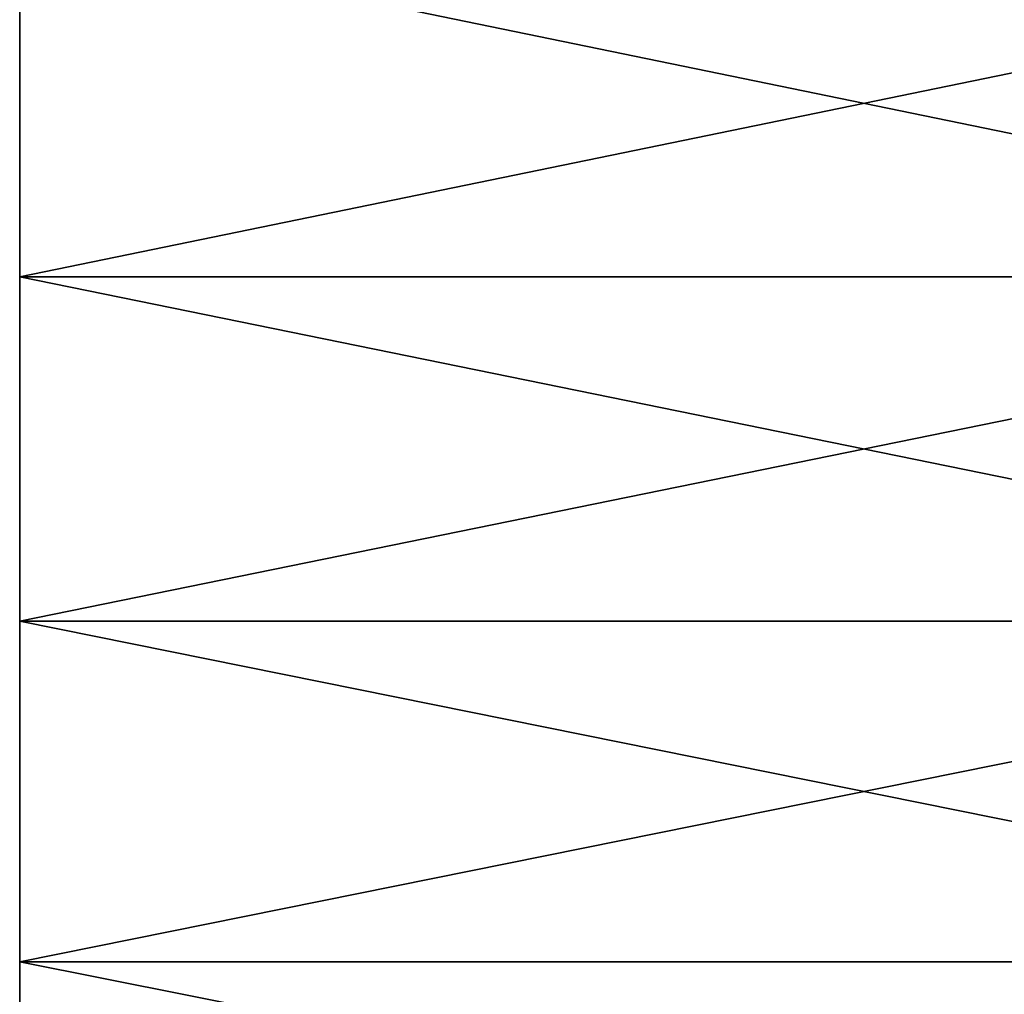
# Model space of a CAD drawing. Header units: metres. Extents: x -46 to 104, y -30 to 30.
# Tile 37 of 256: x -45.5 to -42, y -8.79 to -5.32. Entities that reach past the tile are written whole.
import ezdxf

# ---------------------------------------------------------------- set-up
doc = ezdxf.new("R2010")
doc.units = ezdxf.units.M
doc.layers.add('solid_26_000_502_XXX', color=7, linetype='CONTINUOUS')

msp = doc.modelspace()

# ---------------------------------------------------------------- linework, layer by layer
at = {"layer": 'solid_26_000_502_XXX'}
for points in [[(-39.5, -5.003065, 582.420105), (-39.5, -6.237354, 582.655579), (-45.5, -5.003147, 582.420105)], [(-39.5, -5.003065, 641.579895), (-45.5, -5.003147, 641.579895), (-45.5, -6.237317, 641.344421)], [(-39.5, -6.237354, 641.344421), (-39.5, -5.003065, 641.579895), (-45.5, -6.237317, 641.344421)], [(-39.5, -5.003065, -29.579882), (-39.5, -6.237354, -29.344427), (-45.5, -5.003147, -29.579866)], [(-39.5, -5.003065, 29.579882), (-45.5, -5.003147, 29.579866), (-45.5, -6.237317, 29.344435)], [(-39.5, -6.237354, 29.344427), (-39.5, -5.003065, 29.579882), (-45.5, -6.237317, 29.344435)], [(-45.5, -5.003147, 641.579895), (-45.5, -5.003147, 582.420105), (-45.5, -6.237317, 582.655579)], [(-39.5, -6.237354, 582.655579), (-45.5, -6.237317, 582.655579), (-45.5, -5.003147, 582.420105)], [(-45.5, -5.003147, 641.579895), (-45.5, -6.237317, 582.655579), (-45.5, -6.237317, 641.344421)], [(-45.5, -5.003147, 29.579866), (-45.5, -5.003147, -29.579866), (-45.5, -6.237317, -29.344435)], [(-39.5, -6.237354, -29.344427), (-45.5, -6.237317, -29.344435), (-45.5, -5.003147, -29.579866)], [(-45.5, -5.003147, 29.579866), (-45.5, -6.237317, -29.344435), (-45.5, -6.237317, 29.344435)], [(-45.5, -6.237317, 641.344421), (-45.5, -6.237317, 582.655579), (-45.5, -7.460798, 582.942505)], [(-39.5, -7.460701, 582.942505), (-45.5, -7.460798, 582.942505), (-45.5, -6.237317, 582.655579)], [(-39.5, -6.237354, 582.655579), (-39.5, -7.460701, 582.942505), (-45.5, -6.237317, 582.655579)], [(-45.5, -6.237317, 641.344421), (-45.5, -7.460798, 582.942505), (-45.5, -7.460798, 641.057495)], [(-39.5, -6.237354, 641.344421), (-45.5, -6.237317, 641.344421), (-45.5, -7.460798, 641.057495)], [(-45.5, -6.237317, 29.344435), (-45.5, -6.237317, -29.344435), (-45.5, -7.460798, -29.057468)], [(-39.5, -7.460701, -29.057493), (-45.5, -7.460798, -29.057468), (-45.5, -6.237317, -29.344435)], [(-39.5, -6.237354, -29.344427), (-39.5, -7.460701, -29.057493), (-45.5, -6.237317, -29.344435)], [(-45.5, -6.237317, 29.344435), (-45.5, -7.460798, -29.057468), (-45.5, -7.460798, 29.057468)], [(-39.5, -6.237354, 29.344427), (-45.5, -6.237317, 29.344435), (-45.5, -7.460798, 29.057468)], [(-39.5, -7.460701, 641.057495), (-39.5, -6.237354, 641.344421), (-45.5, -7.460798, 641.057495)], [(-39.5, -7.460701, 29.057493), (-39.5, -6.237354, 29.344427), (-45.5, -7.460798, 29.057468)], [(-39.5, -7.460701, 582.942505), (-39.5, -8.670959, 583.280396), (-45.5, -7.460798, 582.942505)], [(-39.5, -7.460701, 641.057495), (-45.5, -7.460798, 641.057495), (-45.5, -8.670913, 640.719604)], [(-39.5, -8.670959, 640.719604), (-39.5, -7.460701, 641.057495), (-45.5, -8.670913, 640.719604)], [(-39.5, -7.460701, -29.057493), (-39.5, -8.670959, -28.719584), (-45.5, -7.460798, -29.057468)], [(-39.5, -7.460701, 29.057493), (-45.5, -7.460798, 29.057468), (-45.5, -8.670913, 28.719599)], [(-39.5, -8.670959, 28.719584), (-39.5, -7.460701, 29.057493), (-45.5, -8.670913, 28.719599)], [(-45.5, -7.460798, 641.057495), (-45.5, -7.460798, 582.942505), (-45.5, -8.670913, 583.280396)], [(-39.5, -8.670959, 583.280396), (-45.5, -8.670913, 583.280396), (-45.5, -7.460798, 582.942505)], [(-45.5, -7.460798, 641.057495), (-45.5, -8.670913, 583.280396), (-45.5, -8.670913, 640.719604)], [(-45.5, -7.460798, 29.057468), (-45.5, -7.460798, -29.057468), (-45.5, -8.670913, -28.719599)], [(-39.5, -8.670959, -28.719584), (-45.5, -8.670913, -28.719599), (-45.5, -7.460798, -29.057468)], [(-45.5, -7.460798, 29.057468), (-45.5, -8.670913, -28.719599), (-45.5, -8.670913, 28.719599)], [(-45.5, -8.670913, 640.719604), (-45.5, -8.670913, 583.280396), (-45.5, -9.866104, 583.668762)], [(-39.5, -9.866006, 583.668701), (-45.5, -9.866104, 583.668762), (-45.5, -8.670913, 583.280396)], [(-39.5, -8.670959, 583.280396), (-39.5, -9.866006, 583.668701), (-45.5, -8.670913, 583.280396)], [(-45.5, -8.670913, 640.719604), (-45.5, -9.866104, 583.668762), (-45.5, -9.866104, 640.331238)], [(-39.5, -8.670959, 640.719604), (-45.5, -8.670913, 640.719604), (-45.5, -9.866104, 640.331238)], [(-45.5, -8.670913, 28.719599), (-45.5, -8.670913, -28.719599), (-45.5, -9.866104, -28.331253)], [(-39.5, -9.866006, -28.331289), (-45.5, -9.866104, -28.331253), (-45.5, -8.670913, -28.719599)], [(-39.5, -8.670959, -28.719584), (-39.5, -9.866006, -28.331289), (-45.5, -8.670913, -28.719599)], [(-45.5, -8.670913, 28.719599), (-45.5, -9.866104, -28.331253), (-45.5, -9.866104, 28.331253)], [(-39.5, -8.670959, 28.719584), (-45.5, -8.670913, 28.719599), (-45.5, -9.866104, 28.331253)], [(-39.5, -9.866006, 640.331299), (-39.5, -8.670959, 640.719604), (-45.5, -9.866104, 640.331238)], [(-39.5, -9.866006, 28.331289), (-39.5, -8.670959, 28.719584), (-45.5, -9.866104, 28.331253)]]:
    msp.add_3dface(points, dxfattribs=at)

doc.saveas('drawing.dxf')
